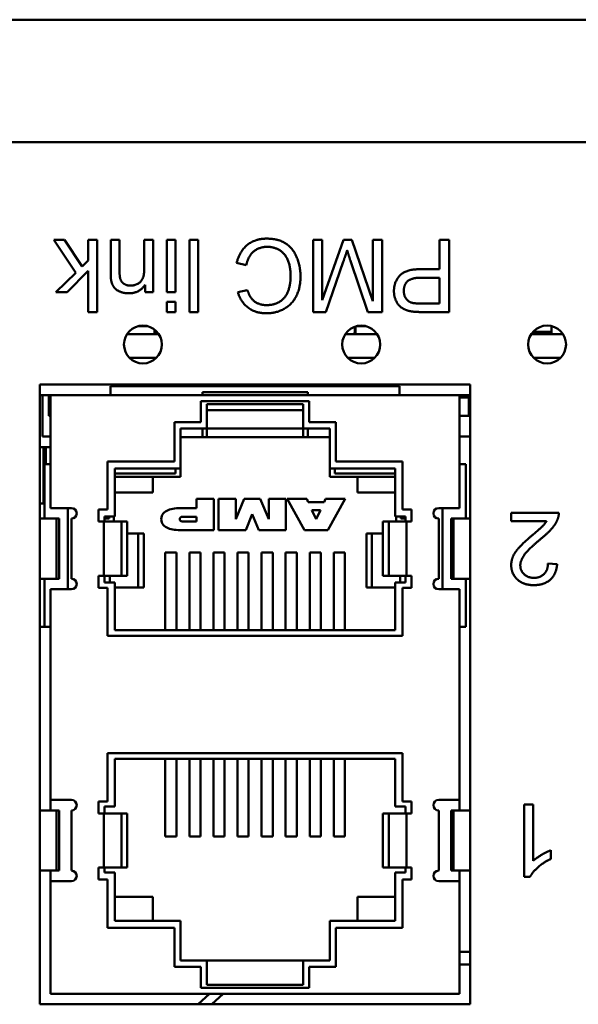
# Model space of a CAD drawing. Header units: inches. Extents: x 8.7 to 68.4, y -2.3 to 39.9.
# Tile 104 of 118: x 51.6 to 52.5, y 36.9 to 38.5. Entities that reach past the tile are written whole.
import ezdxf

# ---------------------------------------------------------------- set-up
doc = ezdxf.new("R2010")
doc.units = ezdxf.units.IN
doc.header["$MEASUREMENT"] = 0
doc.layers.add('Visible Edges(ROSSANSI)', color=7, linetype='Continuous', lineweight=50)
doc.layers.add('Visible Tangent Edges(ROSSANSI)', color=7, linetype='Continuous', lineweight=50)

msp = doc.modelspace()

# ---------------------------------------------------------------- linework, layer by layer
at = {"layer": 'Visible Edges(ROSSANSI)'}
for p, q in [((39.8391, 38.5146), (62.2591, 38.5146)), ((51.6269, 38.1487), (51.6635, 38.094)), ((51.6451, 38.1487), (51.6269, 38.1487)), ((51.674, 38.1042), (51.6451, 38.1487)), ((51.6843, 38.1487), (51.6843, 38.1142)), ((51.699, 38.1487), (51.6843, 38.1487)), ((51.699, 38.0287), (51.699, 38.1487)), ((51.7217, 38.1487), (51.7217, 38.0953)), ((51.7364, 38.1487), (51.7217, 38.1487)), ((51.7364, 38.0958), (51.7364, 38.1487)), ((51.7775, 38.1487), (51.7775, 38.1012)), ((51.7923, 38.1487), (51.7775, 38.1487)), ((51.7923, 38.0617), (51.7923, 38.1487)), ((51.8147, 38.1487), (51.8147, 38.0617)), ((51.8294, 38.1487), (51.8147, 38.1487)), ((51.8294, 38.0617), (51.8294, 38.1487)), ((51.8524, 38.1487), (51.8524, 38.0287)), ((51.8671, 38.1487), (51.8524, 38.1487)), ((51.8671, 38.0287), (51.8671, 38.1487)), ((52.0581, 38.1487), (52.0581, 38.0287)), ((52.0733, 38.1487), (52.0581, 38.1487)), ((52.0733, 38.0483), (52.0733, 38.1487)), ((52.1084, 38.1487), (52.0733, 38.0483)), ((52.1226, 38.1487), (52.1084, 38.1487)), ((52.1574, 38.0465), (52.1226, 38.1487)), ((52.1574, 38.1487), (52.1574, 38.0465)), ((52.1727, 38.1487), (52.1574, 38.1487)), ((52.1727, 38.0287), (52.1727, 38.1487)), ((52.2682, 38.1487), (52.2682, 38.1)), ((52.2841, 38.1487), (52.2682, 38.1487)), ((52.2841, 38.0287), (52.2841, 38.1487)), ((51.6843, 38.1142), (51.674, 38.1042)), ((51.931, 38.1106), (51.9469, 38.1065)), ((52.0794, 38.0287), (52.1082, 38.1122)), ((52.1203, 38.1137), (52.1488, 38.0287)), ((52.2682, 38.1), (52.2373, 38.1)), ((51.6635, 38.094), (51.6303, 38.0617)), ((51.6494, 38.0617), (51.6843, 38.0971)), ((51.6843, 38.0971), (51.6843, 38.0287)), ((52.2371, 38.0858), (52.2682, 38.0858)), ((52.2682, 38.0858), (52.2682, 38.0429)), ((51.779, 38.0741), (51.779, 38.0617)), ((51.9487, 38.0653), (51.933, 38.0615)), ((51.6303, 38.0617), (51.6494, 38.0617)), ((51.779, 38.0617), (51.7923, 38.0617)), ((51.8147, 38.0617), (51.8294, 38.0617)), ((51.8147, 38.0456), (51.8147, 38.0287)), ((51.8294, 38.0456), (51.8147, 38.0456)), ((51.8294, 38.0287), (51.8294, 38.0456)), ((52.2682, 38.0429), (52.2374, 38.0429)), ((51.6843, 38.0287), (51.699, 38.0287)), ((51.8147, 38.0287), (51.8294, 38.0287)), ((51.8524, 38.0287), (51.8671, 38.0287)), ((52.0581, 38.0287), (52.0794, 38.0287)), ((52.1488, 38.0287), (52.1727, 38.0287)), ((52.2388, 38.0287), (52.2841, 38.0287)), ((51.7672, 38.0052), (51.7832, 38.0052)), ((51.7946, 37.992), (51.7946, 37.9996)), ((52.1274, 38.0044), (52.1274, 37.9955)), ((52.1276, 38.0045), (52.1276, 37.9961)), ((52.1286, 37.992), (52.1286, 38.0048)), ((52.13, 38.0052), (52.146, 38.0052)), ((52.4541, 37.992), (52.4541, 38.0055)), ((51.7488, 37.992), (51.8016, 37.992)), ((51.7956, 37.9988), (51.7956, 37.992)), ((51.7959, 37.9986), (51.7959, 37.992)), ((52.1116, 37.992), (52.1644, 37.992)), ((52.1286, 37.9989), (52.1261, 37.992)), ((52.4205, 37.992), (52.4733, 37.992)), ((52.4541, 37.9959), (52.4235, 37.9959)), ((51.7528, 37.9526), (51.7976, 37.9526)), ((52.1156, 37.9526), (52.1604, 37.9526)), ((52.4245, 37.9526), (52.4693, 37.9526)), ((51.6041, 36.8781), (51.6041, 37.9081)), ((51.6041, 37.9081), (52.3191, 37.9081)), ((51.7216, 37.8906), (51.7216, 37.9054)), ((51.7216, 37.9054), (52.2016, 37.9054)), ((52.2016, 37.8906), (52.2016, 37.9054)), ((52.3191, 37.9081), (52.3191, 36.8781)), ((51.6216, 37.8906), (51.6041, 37.8906)), ((51.6081, 37.8906), (51.6081, 37.8216)), ((51.6191, 37.8864), (51.6191, 37.8906)), ((51.6191, 37.8561), (51.6191, 37.8864)), ((51.6191, 37.8864), (51.6216, 37.8864)), ((51.6216, 37.8906), (52.3016, 37.8906)), ((51.6216, 37.8906), (51.6216, 37.7029)), ((51.8741, 37.8906), (51.8741, 37.8956)), ((51.8741, 37.8956), (52.0491, 37.8956)), ((52.0491, 37.8906), (52.0491, 37.8956)), ((52.3191, 37.8906), (52.3016, 37.8906)), ((52.3016, 37.8906), (52.3016, 37.7029)), ((52.3016, 37.8864), (52.3171, 37.8864)), ((52.3171, 37.8906), (52.3171, 37.8864)), ((52.3171, 37.8864), (52.3171, 37.8561)), ((51.8716, 37.8804), (52.0516, 37.8804)), ((51.8716, 37.8454), (51.8716, 37.8804)), ((51.8816, 37.8349), (51.8816, 37.8756)), ((51.8816, 37.8756), (52.0416, 37.8756)), ((52.0416, 37.8756), (52.0416, 37.8349)), ((52.0416, 37.8756), (52.0416, 37.8206)), ((52.0516, 37.8804), (52.0516, 37.8454)), ((51.6216, 37.8561), (51.6191, 37.8561)), ((51.8816, 37.8656), (52.0416, 37.8656)), ((52.3171, 37.8561), (52.3016, 37.8561)), ((51.8276, 37.8454), (51.8716, 37.8454)), ((51.8276, 37.7804), (51.8276, 37.8454)), ((52.0516, 37.8454), (52.0956, 37.8454)), ((52.0956, 37.8454), (52.0956, 37.7804)), ((51.6081, 37.8216), (51.6216, 37.8216)), ((51.8376, 37.7689), (51.8376, 37.8349)), ((51.8376, 37.8349), (51.8816, 37.8349)), ((51.8376, 37.8206), (51.8741, 37.8206)), ((51.8741, 37.8349), (51.8741, 37.8206)), ((51.8816, 37.8206), (51.8741, 37.8206)), ((51.8816, 37.8349), (52.0416, 37.8349)), ((51.8816, 37.8349), (51.8816, 37.8206)), ((51.8816, 37.8206), (52.0416, 37.8206)), ((52.0416, 37.8349), (52.0856, 37.8349)), ((52.0491, 37.8206), (52.0416, 37.8206)), ((52.0491, 37.8206), (52.0491, 37.8349)), ((52.0491, 37.8206), (52.0856, 37.8206)), ((52.0856, 37.8349), (52.0856, 37.7689)), ((52.0856, 37.7546), (52.0856, 37.8206)), ((52.3016, 37.8216), (52.3191, 37.8216)), ((51.6216, 37.804), (51.6041, 37.804)), ((51.6099, 37.804), (51.6099, 37.7106)), ((51.6141, 37.804), (51.6141, 37.7756)), ((51.6116, 37.7756), (51.6216, 37.7756)), ((51.6116, 37.7756), (51.6116, 37.6854)), ((51.7166, 37.7804), (51.8276, 37.7804)), ((51.7166, 37.7004), (51.7166, 37.7804)), ((52.0956, 37.7804), (52.2066, 37.7804)), ((52.2066, 37.7804), (52.2066, 37.7004)), ((52.3016, 37.7756), (52.3116, 37.7756)), ((52.3116, 37.7756), (52.3116, 37.6854)), ((51.7286, 37.6889), (51.7286, 37.7689)), ((51.7286, 37.7689), (51.8376, 37.7689)), ((51.8291, 37.7606), (51.7286, 37.7606)), ((51.8376, 37.7546), (51.7286, 37.7546)), ((51.7916, 37.7289), (51.7916, 37.7546)), ((51.8291, 37.7689), (51.8291, 37.7606)), ((51.8376, 37.7689), (51.8376, 37.7546)), ((52.0856, 37.7689), (52.1946, 37.7689)), ((52.1946, 37.7546), (52.0856, 37.7546)), ((52.0941, 37.7606), (52.0941, 37.7689)), ((52.1946, 37.7606), (52.0941, 37.7606)), ((52.1316, 37.7546), (52.1316, 37.7289)), ((52.1946, 37.7689), (52.1946, 37.6889)), ((51.7286, 37.7289), (51.7916, 37.7289)), ((52.1316, 37.7289), (52.1946, 37.7289)), ((51.6041, 37.7106), (51.6099, 37.7106)), ((51.6099, 37.7106), (51.6116, 37.7106)), ((51.8931, 37.7181), (51.8644, 37.7181)), ((51.8644, 37.7181), (51.8644, 37.7029)), ((51.8931, 37.6661), (51.8931, 37.7181)), ((51.9295, 37.7181), (51.9009, 37.7181)), ((51.9009, 37.7181), (51.9009, 37.6661)), ((51.9437, 37.7181), (51.9295, 37.6845)), ((51.9295, 37.6845), (51.9295, 37.7181)), ((51.9703, 37.7181), (51.9437, 37.7181)), ((51.9844, 37.6845), (51.9703, 37.7181)), ((52.013, 37.7181), (51.9844, 37.7181)), ((51.9844, 37.7181), (51.9844, 37.6845)), ((52.013, 37.6661), (52.013, 37.7181)), ((52.0474, 37.7181), (52.0147, 37.7181)), ((52.0147, 37.7181), (52.0435, 37.6661)), ((52.05, 37.7126), (52.0474, 37.7181)), ((52.0764, 37.7126), (52.05, 37.7126)), ((52.0789, 37.7181), (52.0764, 37.7126)), ((52.1116, 37.7181), (52.0789, 37.7181)), ((52.0828, 37.6661), (52.1116, 37.7181)), ((51.6216, 37.7029), (51.6564, 37.7029)), ((51.6503, 37.5679), (51.6503, 37.7029)), ((51.7016, 37.7004), (51.7166, 37.7004)), ((51.7016, 37.6804), (51.7016, 37.7004)), ((51.7116, 37.6889), (51.7286, 37.6889)), ((51.7116, 37.6804), (51.7116, 37.6889)), ((51.7191, 37.6889), (51.7191, 37.6856)), ((51.7271, 37.6889), (51.7271, 37.6804)), ((51.8644, 37.7029), (51.8403, 37.7029)), ((51.9461, 37.6661), (51.957, 37.693)), ((51.957, 37.693), (51.9678, 37.6661)), ((52.0562, 37.6995), (52.0633, 37.6845)), ((52.0703, 37.6995), (52.0562, 37.6995)), ((52.0633, 37.6845), (52.0703, 37.6995)), ((52.1946, 37.6889), (52.2116, 37.6889)), ((52.1961, 37.6804), (52.1961, 37.6889)), ((52.2041, 37.6856), (52.2041, 37.6889)), ((52.2066, 37.7004), (52.2216, 37.7004)), ((52.2116, 37.6889), (52.2116, 37.6804)), ((52.2216, 37.7004), (52.2216, 37.6804)), ((52.2668, 37.7029), (52.3016, 37.7029)), ((52.2729, 37.7029), (52.2729, 37.5679)), ((52.4664, 37.6952), (52.3871, 37.6952)), ((52.3871, 37.6952), (52.3871, 37.681)), ((51.6316, 37.6854), (51.6041, 37.6854)), ((51.6358, 37.6854), (51.6316, 37.6854)), ((51.6316, 37.6854), (51.6316, 37.5854)), ((51.6358, 37.6854), (51.6358, 37.5854)), ((51.6564, 37.6854), (51.6564, 37.5854)), ((51.7103, 37.6804), (51.7016, 37.6804)), ((51.7394, 37.6804), (51.7103, 37.6804)), ((51.7103, 37.6804), (51.7103, 37.5904)), ((51.7191, 37.6856), (51.7116, 37.6856)), ((51.7394, 37.6804), (51.7491, 37.6804)), ((51.7491, 37.6804), (51.7491, 37.5904)), ((51.8644, 37.6884), (51.8403, 37.6884)), ((51.8403, 37.6807), (51.8644, 37.6807)), ((51.8644, 37.6807), (51.8644, 37.6884)), ((52.1742, 37.6804), (52.1838, 37.6804)), ((52.1742, 37.5904), (52.1742, 37.6804)), ((52.213, 37.6804), (52.1838, 37.6804)), ((52.2116, 37.6856), (52.2041, 37.6856)), ((52.2216, 37.6804), (52.213, 37.6804)), ((52.213, 37.5904), (52.213, 37.6804)), ((52.2668, 37.5854), (52.2668, 37.6854)), ((52.2916, 37.6854), (52.2875, 37.6854)), ((52.2875, 37.6854), (52.2875, 37.5854)), ((52.3191, 37.6854), (52.2916, 37.6854)), ((52.2916, 37.6854), (52.2916, 37.5854)), ((52.3871, 37.681), (52.4459, 37.681)), ((51.7491, 37.6606), (51.7673, 37.6606)), ((51.7766, 37.6606), (51.7673, 37.6606)), ((51.7766, 37.5706), (51.7766, 37.6606)), ((51.8403, 37.6661), (51.8931, 37.6661)), ((51.9009, 37.6661), (51.9461, 37.6661)), ((51.9678, 37.6661), (52.013, 37.6661)), ((52.0435, 37.6661), (52.0828, 37.6661)), ((52.1559, 37.6606), (52.1466, 37.6606)), ((52.1466, 37.5706), (52.1466, 37.6606)), ((52.1559, 37.6606), (52.1742, 37.6606)), ((51.8124, 37.4999), (51.8124, 37.6289)), ((51.8309, 37.6289), (51.8124, 37.6289)), ((51.8309, 37.4999), (51.8309, 37.6289)), ((51.8524, 37.4999), (51.8524, 37.6289)), ((51.8709, 37.6289), (51.8524, 37.6289)), ((51.8709, 37.4999), (51.8709, 37.6289)), ((51.8924, 37.4999), (51.8924, 37.6289)), ((51.9109, 37.6289), (51.8924, 37.6289)), ((51.9109, 37.4999), (51.9109, 37.6289)), ((51.9324, 37.4999), (51.9324, 37.6289)), ((51.9509, 37.6289), (51.9324, 37.6289)), ((51.9509, 37.4999), (51.9509, 37.6289)), ((51.9724, 37.4999), (51.9724, 37.6289)), ((51.9909, 37.6289), (51.9724, 37.6289)), ((51.9909, 37.4999), (51.9909, 37.6289)), ((52.0124, 37.4999), (52.0124, 37.6289)), ((52.0309, 37.6289), (52.0124, 37.6289)), ((52.0309, 37.4999), (52.0309, 37.6289)), ((52.0524, 37.4999), (52.0524, 37.6289)), ((52.0709, 37.6289), (52.0524, 37.6289)), ((52.0709, 37.4999), (52.0709, 37.6289)), ((52.0924, 37.4999), (52.0924, 37.6289)), ((52.1109, 37.6289), (52.0924, 37.6289)), ((52.1109, 37.4999), (52.1109, 37.6289)), ((52.4636, 37.6094), (52.4484, 37.611)), ((51.6041, 37.5854), (51.6316, 37.5854)), ((51.6116, 37.5854), (51.6116, 37.5056)), ((51.6316, 37.5854), (51.6358, 37.5854)), ((51.7016, 37.5704), (51.7016, 37.5904)), ((51.7103, 37.5904), (51.7016, 37.5904)), ((51.7394, 37.5904), (51.7103, 37.5904)), ((51.7116, 37.5789), (51.7116, 37.5904)), ((51.7286, 37.5789), (51.7116, 37.5789)), ((51.7286, 37.4999), (51.7286, 37.5789)), ((51.7394, 37.5904), (51.7491, 37.5904)), ((52.1742, 37.5904), (52.1838, 37.5904)), ((52.213, 37.5904), (52.1838, 37.5904)), ((52.1946, 37.5789), (52.1946, 37.4999)), ((52.2116, 37.5789), (52.1946, 37.5789)), ((52.2116, 37.5904), (52.2116, 37.5789)), ((52.2216, 37.5904), (52.213, 37.5904)), ((52.2216, 37.5904), (52.2216, 37.5704)), ((52.2875, 37.5854), (52.2916, 37.5854)), ((52.2916, 37.5854), (52.3191, 37.5854)), ((52.3116, 37.5854), (52.3116, 37.5056)), ((51.6564, 37.5679), (51.6216, 37.5679)), ((51.6216, 37.5679), (51.6216, 37.2179)), ((51.7166, 37.5704), (51.7016, 37.5704)), ((51.7166, 37.4904), (51.7166, 37.5704)), ((51.7286, 37.5706), (51.7673, 37.5706)), ((51.7766, 37.5706), (51.7673, 37.5706)), ((52.1559, 37.5706), (52.1466, 37.5706)), ((52.1559, 37.5706), (52.1946, 37.5706)), ((52.2066, 37.5704), (52.2066, 37.4904)), ((52.2216, 37.5704), (52.2066, 37.5704)), ((52.3016, 37.5679), (52.2668, 37.5679)), ((52.3016, 37.5679), (52.3016, 37.2179)), ((51.6116, 37.5056), (51.6041, 37.5056)), ((51.6116, 37.5056), (51.6216, 37.5056)), ((52.1946, 37.4999), (51.7286, 37.4999)), ((52.3016, 37.5056), (52.3116, 37.5056)), ((52.2066, 37.4904), (51.7166, 37.4904)), ((51.7166, 37.2954), (52.2066, 37.2954)), ((51.7166, 37.2154), (51.7166, 37.2954)), ((51.7286, 37.2069), (51.7286, 37.2859)), ((51.7286, 37.2859), (52.1946, 37.2859)), ((51.8124, 37.1569), (51.8124, 37.2859)), ((51.8309, 37.1569), (51.8309, 37.2859)), ((51.8524, 37.1569), (51.8524, 37.2859)), ((51.8709, 37.1569), (51.8709, 37.2859)), ((51.8924, 37.1569), (51.8924, 37.2859)), ((51.9109, 37.1569), (51.9109, 37.2859)), ((51.9324, 37.1569), (51.9324, 37.2859)), ((51.9509, 37.1569), (51.9509, 37.2859)), ((51.9724, 37.1569), (51.9724, 37.2859)), ((51.9909, 37.1569), (51.9909, 37.2859)), ((52.0124, 37.1569), (52.0124, 37.2859)), ((52.0309, 37.1569), (52.0309, 37.2859)), ((52.0524, 37.1569), (52.0524, 37.2859)), ((52.0709, 37.1569), (52.0709, 37.2859)), ((52.0924, 37.2859), (52.0924, 37.1569)), ((52.1109, 37.1569), (52.1109, 37.2859)), ((52.1946, 37.2859), (52.1946, 37.2069)), ((52.2066, 37.2954), (52.2066, 37.2154)), ((51.6216, 37.2179), (51.6216, 37.2004)), ((51.6216, 37.2179), (51.6564, 37.2179)), ((51.7016, 37.1954), (51.7016, 37.2154)), ((51.7016, 37.2154), (51.7166, 37.2154)), ((52.2066, 37.2154), (52.2216, 37.2154)), ((52.2216, 37.2154), (52.2216, 37.1954)), ((52.2668, 37.2179), (52.3016, 37.2179)), ((52.3016, 37.2004), (52.3016, 37.2179)), ((51.6316, 37.2004), (51.6041, 37.2004)), ((51.6316, 37.1004), (51.6316, 37.2004)), ((51.6358, 37.2004), (51.6316, 37.2004)), ((51.6358, 37.1004), (51.6358, 37.2004)), ((51.6564, 37.2004), (51.6564, 37.1004)), ((51.7116, 37.1954), (51.7116, 37.2069)), ((51.7116, 37.2069), (51.7286, 37.2069)), ((52.1946, 37.2069), (52.2116, 37.2069)), ((52.2116, 37.2069), (52.2116, 37.1954)), ((52.2668, 37.1004), (52.2668, 37.2004)), ((52.2875, 37.1004), (52.2875, 37.2004)), ((52.2916, 37.2004), (52.2875, 37.2004)), ((52.2916, 37.1004), (52.2916, 37.2004)), ((52.3191, 37.2004), (52.2916, 37.2004)), ((52.409, 37.2102), (52.409, 37.0898)), ((52.4237, 37.2102), (52.409, 37.2102)), ((52.4237, 37.1164), (52.4237, 37.2102)), ((51.7103, 37.1954), (51.7016, 37.1954)), ((51.7394, 37.1954), (51.7103, 37.1954)), ((51.7103, 37.1954), (51.7103, 37.1054)), ((51.7491, 37.1954), (51.7394, 37.1954)), ((51.7491, 37.1954), (51.7491, 37.1054)), ((52.1742, 37.1954), (52.1838, 37.1954)), ((52.1742, 37.1054), (52.1742, 37.1954)), ((52.213, 37.1954), (52.1838, 37.1954)), ((52.2216, 37.1954), (52.213, 37.1954)), ((52.213, 37.1054), (52.213, 37.1954)), ((51.8309, 37.1569), (51.8124, 37.1569)), ((51.8709, 37.1569), (51.8524, 37.1569)), ((51.9109, 37.1569), (51.8924, 37.1569)), ((51.9509, 37.1569), (51.9324, 37.1569)), ((51.9909, 37.1569), (51.9724, 37.1569)), ((52.0309, 37.1569), (52.0124, 37.1569)), ((52.0709, 37.1569), (52.0524, 37.1569)), ((52.1109, 37.1569), (52.0924, 37.1569)), ((52.4532, 37.1199), (52.4532, 37.1341)), ((51.6041, 37.1004), (51.6316, 37.1004)), ((51.6216, 37.1004), (51.6216, 37.0829)), ((51.6316, 37.1004), (51.6358, 37.1004)), ((51.7016, 37.0854), (51.7016, 37.1054)), ((51.7103, 37.1054), (51.7016, 37.1054)), ((51.7394, 37.1054), (51.7103, 37.1054)), ((51.7116, 37.0969), (51.7116, 37.1054)), ((51.7394, 37.1054), (51.7491, 37.1054)), ((52.1742, 37.1054), (52.1838, 37.1054)), ((52.1838, 37.1054), (52.213, 37.1054)), ((52.2116, 37.1054), (52.2116, 37.0969)), ((52.2216, 37.1054), (52.213, 37.1054)), ((52.2216, 37.1054), (52.2216, 37.0854)), ((52.2916, 37.1004), (52.2875, 37.1004)), ((52.3191, 37.1004), (52.2916, 37.1004)), ((52.3016, 37.0829), (52.3016, 37.1004)), ((51.7166, 37.0854), (51.7016, 37.0854)), ((51.7286, 37.0969), (51.7116, 37.0969)), ((51.7166, 37.0054), (51.7166, 37.0854)), ((51.7286, 37.0169), (51.7286, 37.0969)), ((52.2116, 37.0969), (52.1946, 37.0969)), ((52.1946, 37.0969), (52.1946, 37.0169)), ((52.2216, 37.0854), (52.2066, 37.0854)), ((52.2066, 37.0854), (52.2066, 37.0054)), ((52.409, 37.0898), (52.4185, 37.0898)), ((51.6564, 37.0829), (51.6216, 37.0829)), ((51.6216, 37.0829), (51.6216, 36.8956)), ((52.3016, 37.0829), (52.2668, 37.0829)), ((52.3016, 37.0829), (52.3016, 36.8956)), ((51.7916, 37.0569), (51.7286, 37.0569)), ((51.7916, 37.0169), (51.7916, 37.0569)), ((52.1316, 37.0569), (52.1946, 37.0569)), ((52.1316, 37.0569), (52.1316, 37.0169)), ((51.8276, 37.0054), (51.7166, 37.0054)), ((51.8376, 37.0169), (51.7286, 37.0169)), ((51.8276, 36.9404), (51.8276, 37.0054)), ((51.8376, 36.9509), (51.8376, 37.0169)), ((52.1946, 37.0169), (52.0856, 37.0169)), ((52.0856, 37.0169), (52.0856, 36.9509)), ((52.2066, 37.0054), (52.0956, 37.0054)), ((52.0956, 37.0054), (52.0956, 36.9404)), ((52.3191, 36.9655), (52.3016, 36.9655)), ((51.8716, 36.9404), (51.8276, 36.9404)), ((51.8816, 36.9509), (51.8376, 36.9509)), ((51.8716, 36.9054), (51.8716, 36.9404)), ((52.0416, 36.9509), (51.8816, 36.9509)), ((51.8816, 36.9102), (51.8816, 36.9509)), ((52.0856, 36.9509), (52.0416, 36.9509)), ((52.0416, 36.9509), (52.0416, 36.9102)), ((52.0956, 36.9404), (52.0516, 36.9404)), ((52.0516, 36.9404), (52.0516, 36.9054)), ((52.3191, 36.944), (52.3016, 36.944)), ((52.0516, 36.9054), (51.8716, 36.9054)), ((52.0416, 36.9102), (51.8816, 36.9102)), ((52.3016, 36.8956), (51.6216, 36.8956)), ((51.8856, 36.8956), (51.867, 36.8781)), ((51.8899, 36.8781), (51.9085, 36.8956)), ((52.3191, 36.8781), (51.6041, 36.8781))]:
    msp.add_line(p, q, dxfattribs=at)
for centre in [(51.7752, 37.9748), (52.138, 37.9748), (52.4469, 37.9748)]:
    msp.add_circle(centre, 0.0315, dxfattribs=at)
for centre, radius, start, end in [((51.6564, 37.6941), 0.00875, 270, 90), ((52.2668, 37.6941), 0.00875, 90, 270), ((51.8403, 37.6845), 0.00387, 90, 270), ((51.6564, 37.5766), 0.00875, 270, 90), ((52.2668, 37.5766), 0.00875, 90, 270), ((51.6564, 37.2091), 0.00875, 270, 90), ((52.2668, 37.2091), 0.00875, 90, 270), ((51.6564, 37.0916), 0.00875, 270, 90), ((52.2668, 37.0916), 0.00875, 90, 270)]:
    msp.add_arc(centre, radius, start, end, dxfattribs=at)
for points in [[(51.9807, 38.1507), (51.9619, 38.1507), (51.936, 38.1301), (51.931, 38.1106)], [(52.0371, 38.0878), (52.0371, 38.105), (52.0244, 38.1349), (52.0001, 38.1507), (51.9807, 38.1507)], [(51.9469, 38.1065), (51.9502, 38.1217), (51.9687, 38.1371), (51.9821, 38.1371)], [(51.9821, 38.1371), (51.993, 38.1371), (52.0118, 38.1258), (52.0207, 38.103), (52.0207, 38.0877)], [(52.1082, 38.1122), (52.1126, 38.1249), (52.1146, 38.1314)], [(52.1146, 38.1314), (52.1164, 38.1256), (52.1203, 38.1137)], [(51.7775, 38.1012), (51.7775, 38.0846), (51.7639, 38.0726), (51.7545, 38.0726)], [(52.2373, 38.1), (52.2119, 38.1), (52.1924, 38.0787), (52.1924, 38.0635)], [(51.7217, 38.0953), (51.7217, 38.085), (51.7225, 38.0809)], [(51.7545, 38.0726), (51.7485, 38.0726), (51.7399, 38.0779), (51.7364, 38.0869), (51.7364, 38.0958)], [(51.9804, 38.0266), (51.9963, 38.0266), (52.0228, 38.041), (52.0371, 38.069), (52.0371, 38.0878)], [(52.0207, 38.0877), (52.0207, 38.0758), (52.0132, 38.0535), (51.9946, 38.0402), (51.9808, 38.0402)], [(52.2088, 38.0639), (52.2088, 38.0743), (52.2217, 38.0858), (52.2371, 38.0858)], [(51.7225, 38.0809), (51.7238, 38.0746), (51.7303, 38.0655), (51.7435, 38.0598), (51.7514, 38.0598)], [(51.7514, 38.0598), (51.7694, 38.0598), (51.779, 38.0741)], [(51.9808, 38.0402), (51.9687, 38.0402), (51.9529, 38.0522), (51.9487, 38.0653)], [(51.933, 38.0615), (51.9379, 38.045), (51.9624, 38.0266), (51.9804, 38.0266)], [(52.1924, 38.0635), (52.1924, 38.0545), (52.1997, 38.0396), (52.2116, 38.0314), (52.2205, 38.0299)], [(52.2226, 38.044), (52.2164, 38.0456), (52.2088, 38.0564), (52.2088, 38.0639)], [(52.2374, 38.0429), (52.2266, 38.0429), (52.2226, 38.044)], [(52.2205, 38.0299), (52.2268, 38.0287), (52.2388, 38.0287)], [(52.4646, 37.685), (52.4666, 37.6899), (52.4664, 37.6952)], [(52.4459, 37.681), (52.4434, 37.677), (52.4359, 37.6691), (52.4226, 37.658)], [(52.4356, 37.6509), (52.4483, 37.6612), (52.4616, 37.6768), (52.4646, 37.685)], [(52.4226, 37.658), (52.4068, 37.6446), (52.3931, 37.6292), (52.3873, 37.6153), (52.3873, 37.6081)], [(52.4024, 37.6077), (52.4024, 37.6161), (52.4162, 37.6348), (52.4356, 37.6509)], [(52.3873, 37.6081), (52.3873, 37.5939), (52.4074, 37.5748), (52.4247, 37.5748)], [(52.425, 37.5869), (52.415, 37.5869), (52.4024, 37.5989), (52.4024, 37.6077)], [(52.4247, 37.5748), (52.4418, 37.5748), (52.4621, 37.5925), (52.4636, 37.6094)], [(52.4484, 37.611), (52.4483, 37.5997), (52.4356, 37.5869), (52.425, 37.5869)], [(52.4532, 37.1341), (52.4463, 37.1316), (52.4291, 37.1214), (52.4237, 37.1164)], [(52.4185, 37.0898), (52.4224, 37.0975), (52.4408, 37.1141), (52.4532, 37.1199)]]:
    msp.add_open_spline(points, degree=2, dxfattribs=at)
for points, knots in [([(51.8403, 37.7029), (51.8315, 37.7029), (51.8235, 37.7021), (51.8171, 37.6996), (51.8138, 37.6983), (51.811, 37.6965), (51.8089, 37.694), (51.807, 37.6917), (51.8057, 37.6888), (51.8057, 37.6845)], [0, 0, 0, 0, 0.499696, 0.499696, 0.499696, 0.75968, 0.75968, 0.75968, 1, 1, 1, 1]), ([(51.8057, 37.6845), (51.8057, 37.6803), (51.807, 37.6773), (51.8089, 37.675), (51.811, 37.6725), (51.8138, 37.6708), (51.8171, 37.6694), (51.8234, 37.6669), (51.8314, 37.6661), (51.8403, 37.6661)], [0, 0, 0, 0, 0.239462, 0.239462, 0.239462, 0.499668, 0.499668, 0.499668, 1, 1, 1, 1])]:
    msp.add_open_spline(points, degree=3, knots=knots, dxfattribs=at)
at = {"layer": 'Visible Tangent Edges(ROSSANSI)'}
for p, q in [((39.8391, 38.3108), (62.2591, 38.3108)), ((51.7394, 37.5904), (51.7394, 37.6804)), ((52.1838, 37.6804), (52.1838, 37.5904)), ((51.7673, 37.5706), (51.7673, 37.6606)), ((52.1559, 37.5706), (52.1559, 37.6606)), ((51.7202, 37.5789), (51.7202, 37.5904)), ((52.2029, 37.5789), (52.2029, 37.5904)), ((52.2116, 37.5789), (52.2116, 37.5904)), ((51.7394, 37.1054), (51.7394, 37.1954)), ((52.1838, 37.1954), (52.1838, 37.1054))]:
    msp.add_line(p, q, dxfattribs=at)

doc.saveas('drawing.dxf')
